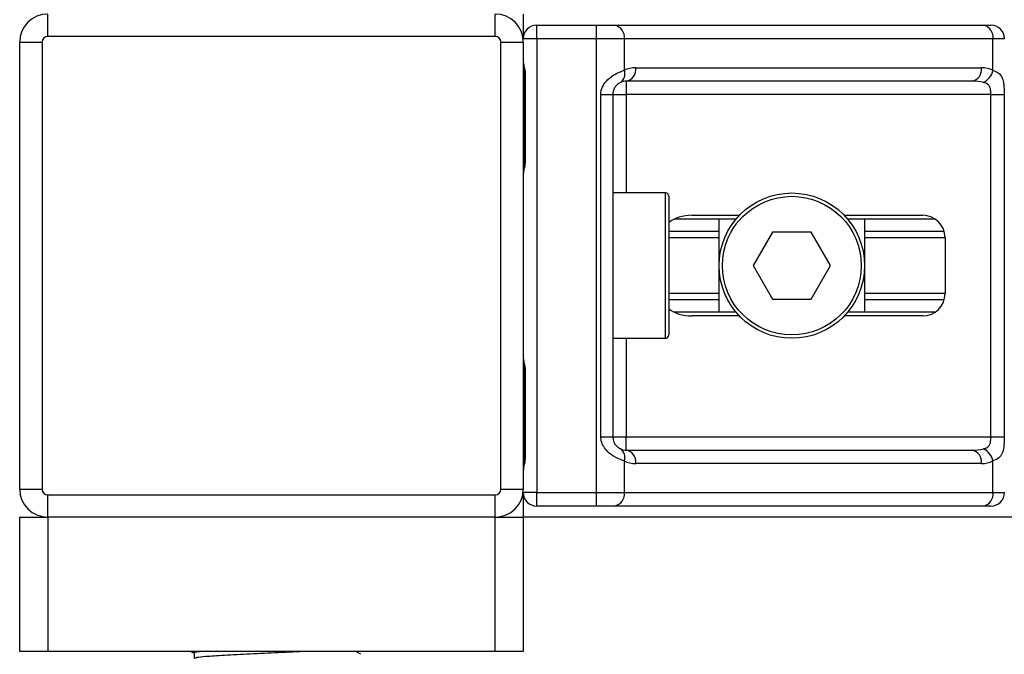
# Model space of a CAD drawing. Header units: millimetres. Extents: x 0 to 420, y 0 to 297.
# Tile 37 of 104: x 125.53 to 129.93, y 198.97 to 201.81. Entities that reach past the tile are written whole.
import ezdxf

# ---------------------------------------------------------------- set-up
doc = ezdxf.new("R2010")
doc.units = ezdxf.units.MM

msp = doc.modelspace()

# ---------------------------------------------------------------- linework, layer by layer
at = {"color": 7, "linetype": 'Continuous', "lineweight": 25}
for p, q in [((125.65152, 201.7307), (125.65152, 201.8307)), ((127.65152, 201.7307), (127.65152, 201.8307)), ((127.77652, 201.8307), (127.77652, 201.7207)), ((127.83652, 201.7207), (127.83652, 201.7807)), ((127.83652, 201.7807), (128.10404, 201.7807)), ((128.10404, 201.7207), (128.10404, 201.7807)), ((128.10404, 201.7807), (128.18535, 201.7807)), ((128.18535, 201.7807), (129.83284, 201.7807)), ((129.83284, 201.7807), (129.86652, 201.7807)), ((127.65152, 201.7307), (125.65152, 201.7307)), ((127.83652, 201.7207), (127.77652, 201.7207)), ((128.10404, 201.7207), (127.83652, 201.7207)), ((127.83652, 201.7207), (127.83652, 199.6907)), ((128.10404, 199.6907), (128.10404, 201.7207)), ((128.22778, 201.7207), (128.10404, 201.7207)), ((128.22778, 201.7207), (128.22778, 201.57925)), ((129.87527, 201.7207), (128.22778, 201.7207)), ((129.87527, 201.57925), (129.87527, 201.7207)), ((129.92652, 201.7207), (129.87527, 201.7207)), ((125.52652, 201.7057), (125.62652, 201.7057)), ((125.52652, 199.7057), (125.52652, 201.7057)), ((125.62652, 201.7057), (125.62652, 199.7057)), ((127.67652, 201.7057), (127.77652, 201.7057)), ((127.67652, 199.7057), (127.67652, 201.7057)), ((127.77652, 201.7057), (127.77652, 199.7057)), ((128.27895, 201.5907), (129.8241, 201.5907)), ((127.78189, 201.5557), (127.78189, 201.1807)), ((127.78189, 201.5557), (127.78572, 201.5557)), ((127.78572, 201.5557), (127.78572, 201.1807)), ((129.78167, 201.5307), (128.23652, 201.5307)), ((128.23652, 201.5307), (128.23652, 201.4707)), ((128.12304, 199.9407), (128.12304, 201.4707)), ((128.12304, 201.4707), (128.17652, 201.4707)), ((128.17652, 201.4707), (128.17652, 199.9407)), ((128.17652, 201.4707), (128.23652, 201.4707)), ((129.86584, 201.4707), (128.23652, 201.4707)), ((128.23652, 201.4707), (128.23652, 201.0307)), ((129.86584, 201.4707), (129.92549, 201.4707)), ((129.86584, 199.9407), (129.86584, 201.4707)), ((129.92549, 201.4707), (129.92549, 199.9407)), ((127.78189, 201.1807), (127.78572, 201.1807)), ((128.41152, 201.0307), (128.17652, 201.0307)), ((128.41152, 200.3807), (128.41152, 201.0307)), ((128.42652, 201.0157), (128.42652, 200.3957)), ((128.53008, 200.9307), (128.742, 200.9307)), ((129.21104, 200.9307), (129.56145, 200.9307)), ((128.72639, 200.9132), (128.45015, 200.9132)), ((128.65152, 200.4982), (128.65152, 200.9132)), ((129.61796, 200.9132), (129.22666, 200.9132)), ((129.30152, 200.9132), (129.30152, 200.4982)), ((128.65152, 200.859), (128.42652, 200.859)), ((128.88992, 200.8557), (128.80332, 200.7057)), ((129.06313, 200.8557), (128.88992, 200.8557)), ((129.14973, 200.7057), (129.06313, 200.8557)), ((129.65736, 200.859), (129.30152, 200.859)), ((128.65152, 200.8303), (128.42652, 200.8303)), ((129.66145, 200.8303), (129.30152, 200.8303)), ((129.66145, 200.8307), (129.66145, 200.5807)), ((128.80332, 200.7057), (128.88992, 200.5557)), ((129.06313, 200.5557), (129.14973, 200.7057)), ((128.65152, 200.58111), (128.42652, 200.58111)), ((129.66145, 200.58111), (129.30152, 200.58111)), ((128.65152, 200.5524), (128.42652, 200.5524)), ((128.88992, 200.5557), (129.06313, 200.5557)), ((129.65736, 200.5524), (129.30152, 200.5524)), ((128.72639, 200.4982), (128.45015, 200.4982)), ((129.61796, 200.4982), (129.22666, 200.4982)), ((128.742, 200.4807), (128.53008, 200.4807)), ((129.56145, 200.4807), (129.21104, 200.4807)), ((128.17652, 200.3807), (128.41152, 200.3807)), ((128.23652, 200.3807), (128.23652, 199.9407)), ((127.78189, 200.2307), (127.78189, 199.8557)), ((127.78189, 200.2307), (127.78572, 200.2307)), ((127.78572, 200.2307), (127.78572, 199.8557)), ((128.12304, 199.9407), (128.17652, 199.9407)), ((128.17652, 199.9407), (128.23652, 199.9407)), ((128.23652, 199.8807), (128.23652, 199.9407)), ((128.23652, 199.9407), (129.86584, 199.9407)), ((129.86584, 199.9407), (129.92549, 199.9407)), ((128.23652, 199.8807), (129.78167, 199.8807)), ((127.78189, 199.8557), (127.78572, 199.8557)), ((128.22778, 199.83216), (128.22778, 199.6907)), ((129.87527, 199.6907), (129.87527, 199.83216)), ((129.8241, 199.8207), (128.27895, 199.8207)), ((125.52652, 199.7057), (125.62652, 199.7057)), ((127.67652, 199.7057), (127.77652, 199.7057)), ((125.65152, 199.6807), (127.65152, 199.6807)), ((125.65152, 199.5807), (125.65152, 199.6807)), ((127.65152, 199.5807), (127.65152, 199.6807)), ((127.77652, 199.6907), (127.77652, 199.5807)), ((127.83652, 199.6907), (127.77652, 199.6907)), ((127.83652, 199.6907), (128.10404, 199.6907)), ((127.83652, 199.6307), (127.83652, 199.6907)), ((128.10404, 199.6907), (128.22778, 199.6907)), ((128.10404, 199.6307), (128.10404, 199.6907)), ((128.22778, 199.6907), (129.87527, 199.6907)), ((129.87527, 199.6907), (129.92652, 199.6907)), ((128.10404, 199.6307), (127.83652, 199.6307)), ((128.18535, 199.6307), (128.10404, 199.6307)), ((129.83284, 199.6307), (128.18535, 199.6307)), ((129.86652, 199.6307), (129.83284, 199.6307)), ((125.52652, 198.9807), (125.52652, 199.5807)), ((125.52652, 199.5807), (125.65152, 199.5807)), ((127.65152, 199.5807), (125.65152, 199.5807)), ((125.65152, 199.5807), (125.65152, 198.9807)), ((127.65152, 198.9807), (127.65152, 199.5807)), ((127.65152, 199.5807), (127.77652, 199.5807)), ((177.17652, 199.5807), (127.77652, 199.5807)), ((127.77652, 199.5807), (127.77652, 198.9807)), ((125.65152, 198.9807), (125.52652, 198.9807)), ((127.65152, 198.9807), (125.65152, 198.9807)), ((126.29124, 198.9807), (126.30565, 198.97236)), ((126.30565, 198.97298), (126.30565, 198.9487)), ((127.05054, 198.96793), (127.02847, 198.9807)), ((127.77652, 198.9807), (127.65152, 198.9807))]:
    msp.add_line(p, q, dxfattribs=at)
for radius in [0.325, 0.31]:
    msp.add_circle((128.97652, 200.7057), radius, dxfattribs=at)
for centre, radius, start, end in [((125.65152, 201.7057), 0.125, 90, 180), ((127.65152, 201.7057), 0.125, 0, 90), ((127.83652, 201.7207), 0.06, 90, 180), ((128.17475, 201.7282), 0.05356, 351.95053, 78.57825), ((129.82223, 201.7282), 0.05356, 351.95053, 78.57825), ((129.86652, 201.7207), 0.06, 0, 90), ((125.65152, 201.7057), 0.025, 90, 180), ((127.65152, 201.7057), 0.025, 0, 90), ((128.27895, 201.4707), 0.12, 90, 115.24042), ((128.22592, 201.5832), 0.05356, 281.42175, 8.04947), ((129.77106, 201.5832), 0.05356, 281.42175, 8.04947), ((129.8241, 201.4707), 0.12, 64.75958, 90), ((128.18481, 201.56283), 0.046, 304.60987, 20.91019), ((129.79955, 201.59472), 0.07728, 295.51601, 348.45149), ((128.23652, 201.4707), 0.06, 90, 115.24042), ((128.41152, 201.0157), 0.015, 0, 90), ((129.56145, 200.8307), 0.1, 0, 90), ((129.56145, 200.5807), 0.1, 270, 0), ((128.41152, 200.3957), 0.015, 270, 360), ((128.18481, 199.84857), 0.046, 339.08981, 55.39013), ((128.23652, 199.9407), 0.06, 244.75958, 270), ((128.22592, 199.8282), 0.05356, 351.95053, 78.57825), ((129.77106, 199.8282), 0.05356, 351.95053, 78.57825), ((129.79955, 199.81669), 0.07728, 11.54851, 64.48399), ((128.27895, 199.9407), 0.12, 244.75958, 270), ((129.8241, 199.9407), 0.12, 270, 295.24042), ((125.65152, 199.7057), 0.125, 180, 270), ((125.65152, 199.7057), 0.025, 180, 270), ((127.65152, 199.7057), 0.025, 270, 0), ((127.65152, 199.7057), 0.125, 270, 0), ((127.83652, 199.6907), 0.06, 180, 270), ((128.17475, 199.6832), 0.05356, 281.42175, 8.04947), ((129.82223, 199.6832), 0.05356, 281.42175, 8.04947), ((129.86652, 199.6907), 0.06, 270, 0)]:
    msp.add_arc(centre, radius, start, end, dxfattribs=at)
for centre, major_axis, ratio, start_param, end_param in [((129.78167, 201.4707), (0.12, 0), 0.5, 1.130268, 1.5707963), ((128.53008, 200.8307), (0.14142, 0), 0.7071068, 1.5707963, 2.3923913), ((128.53008, 200.5807), (0.14142, 0), 0.7071068, 3.890794, 4.712389), ((129.78167, 199.9407), (0.12, 0), 0.5, 4.712389, 5.1529173)]:
    msp.add_ellipse(centre, major_axis=major_axis, ratio=ratio, start_param=start_param, end_param=end_param, dxfattribs=at)
for points, knots in [([(127.77652, 201.61856), (127.77661, 201.61682), (127.77694, 201.60996), (127.77949, 201.60003), (127.78288, 201.5845), (127.7853, 201.57169), (127.78562, 201.55956), (127.78572, 201.5557)], [0, 0, 0, 0, 0.1172575, 0.461179, 0.5069762, 0.8431627, 1, 1, 1, 1]), ([(127.77701, 201.61198), (127.77715, 201.60943), (127.77783, 201.59643), (127.78189, 201.57507), (127.78179, 201.55592), (127.78176, 201.54873)], [0, 0, 0, 0, 0.1322449, 0.6741763, 1, 1, 1, 1]), ([(128.12304, 201.4707), (128.12319, 201.47428), (128.1238, 201.48902), (128.12975, 201.50475), (128.14261, 201.52609), (128.16148, 201.54658), (128.19517, 201.56781), (128.21658, 201.57532), (128.22778, 201.57925)], [0, 0, 0, 0, 0.0620594, 0.25604, 0.28119649, 0.496867, 0.73687732, 1, 1, 1, 1]), ([(129.87527, 201.57925), (129.88343, 201.57605), (129.90215, 201.56872), (129.91684, 201.54898), (129.92239, 201.52613), (129.92468, 201.50532), (129.9254, 201.48824), (129.92547, 201.4748), (129.92549, 201.4707)], [0, 0, 0, 0, 0.2204024, 0.5050019, 0.6931202, 0.7669429, 0.9288339, 1, 1, 1, 1]), ([(128.21094, 201.52497), (128.2074, 201.52314), (128.20141, 201.52004), (128.19309, 201.51241), (128.18651, 201.5043), (128.18014, 201.49355), (128.17679, 201.48035), (128.17657, 201.47249), (128.17652, 201.4707)], [0, 0, 0, 0, 0.273797, 0.4623029, 0.4991581, 0.7049828, 0.9330438, 1, 1, 1, 1]), ([(129.86584, 201.4707), (129.86575, 201.4773), (129.86558, 201.48905), (129.8632, 201.501), (129.85919, 201.50992), (129.85453, 201.51539), (129.84535, 201.52139), (129.83813, 201.52346), (129.83284, 201.52497)], [0, 0, 0, 0, 0.2459514, 0.4382643, 0.4984306, 0.6829349, 0.7679658, 1, 1, 1, 1]), ([(127.78572, 201.1807), (127.7855, 201.17511), (127.78496, 201.16109), (127.78144, 201.14493), (127.77776, 201.12937), (127.77703, 201.12255), (127.77652, 201.11784)], [0, 0, 0, 0, 0.2269894, 0.5690124, 0.702034, 1, 1, 1, 1]), ([(127.78115, 201.18074), (127.78123, 201.17277), (127.78144, 201.15306), (127.77595, 201.13251), (127.77703, 201.11998), (127.77723, 201.11763)], [0, 0, 0, 0, 0.3553058, 0.87926, 1, 1, 1, 1]), ([(127.77652, 200.29356), (127.77661, 200.29182), (127.77694, 200.28496), (127.77949, 200.27503), (127.78288, 200.2595), (127.7853, 200.24669), (127.78562, 200.23456), (127.78572, 200.2307)], [0, 0, 0, 0, 0.1172575, 0.461179, 0.5069762, 0.8431627, 1, 1, 1, 1]), ([(127.77701, 200.28698), (127.77715, 200.28443), (127.77783, 200.27143), (127.78189, 200.25007), (127.78179, 200.23092), (127.78176, 200.22373)], [0, 0, 0, 0, 0.1322449, 0.6741763, 1, 1, 1, 1]), ([(128.22778, 199.83216), (128.21851, 199.83536), (128.19726, 199.84268), (128.1642, 199.86242), (128.14261, 199.88528), (128.12999, 199.90609), (128.12387, 199.92316), (128.12323, 199.9366), (128.12304, 199.9407)], [0, 0, 0, 0, 0.2204024, 0.5050019, 0.6931202, 0.7669429, 0.9288339, 1, 1, 1, 1]), ([(128.17652, 199.9407), (128.17714, 199.93411), (128.17824, 199.92235), (128.18443, 199.9104), (128.19078, 199.90148), (128.19619, 199.89601), (128.20396, 199.89002), (128.20799, 199.88795), (128.21094, 199.88643)], [0, 0, 0, 0, 0.24595141, 0.43826429, 0.49843058, 0.68293489, 0.7679658, 1, 1, 1, 1]), ([(129.83284, 199.88643), (129.83905, 199.88826), (129.84955, 199.89136), (129.8573, 199.899), (129.86209, 199.9071), (129.8651, 199.91786), (129.86578, 199.93106), (129.86583, 199.93892), (129.86584, 199.9407)], [0, 0, 0, 0, 0.273797, 0.4623029, 0.4991581, 0.7049828, 0.9330438, 1, 1, 1, 1]), ([(129.92549, 199.9407), (129.92547, 199.93713), (129.9254, 199.92238), (129.92473, 199.90665), (129.92236, 199.88532), (129.91771, 199.86482), (129.9033, 199.84359), (129.88489, 199.83609), (129.87527, 199.83216)], [0, 0, 0, 0, 0.0620594, 0.25604, 0.28119649, 0.496867, 0.73687732, 1, 1, 1, 1]), ([(127.78572, 199.8557), (127.7855, 199.85011), (127.78496, 199.83609), (127.78144, 199.81993), (127.77776, 199.80437), (127.77703, 199.79755), (127.77652, 199.79284)], [0, 0, 0, 0, 0.2269894, 0.5690124, 0.702034, 1, 1, 1, 1]), ([(127.78115, 199.85574), (127.78123, 199.84777), (127.78144, 199.82806), (127.77595, 199.80751), (127.77703, 199.79498), (127.77723, 199.79263)], [0, 0, 0, 0, 0.3553058, 0.87926, 1, 1, 1, 1]), ([(126.34647, 198.9807), (126.33558, 198.97964), (126.31035, 198.97717), (126.30808, 198.9745), (126.30679, 198.97298)], [0, 0, 0, 0, 0.43157007, 1, 1, 1, 1]), ([(126.81261, 198.9807), (126.76957, 198.9786), (126.68706, 198.97458), (126.55315, 198.96884), (126.43762, 198.96246), (126.35804, 198.95741), (126.3158, 198.95306), (126.31183, 198.95041), (126.31027, 198.94936)], [0, 0, 0, 0, 0.20134236, 0.38594256, 0.57596416, 0.75907017, 0.9049692, 1, 1, 1, 1])]:
    msp.add_open_spline(points, degree=3, knots=knots, dxfattribs=at)

doc.saveas('drawing.dxf')
